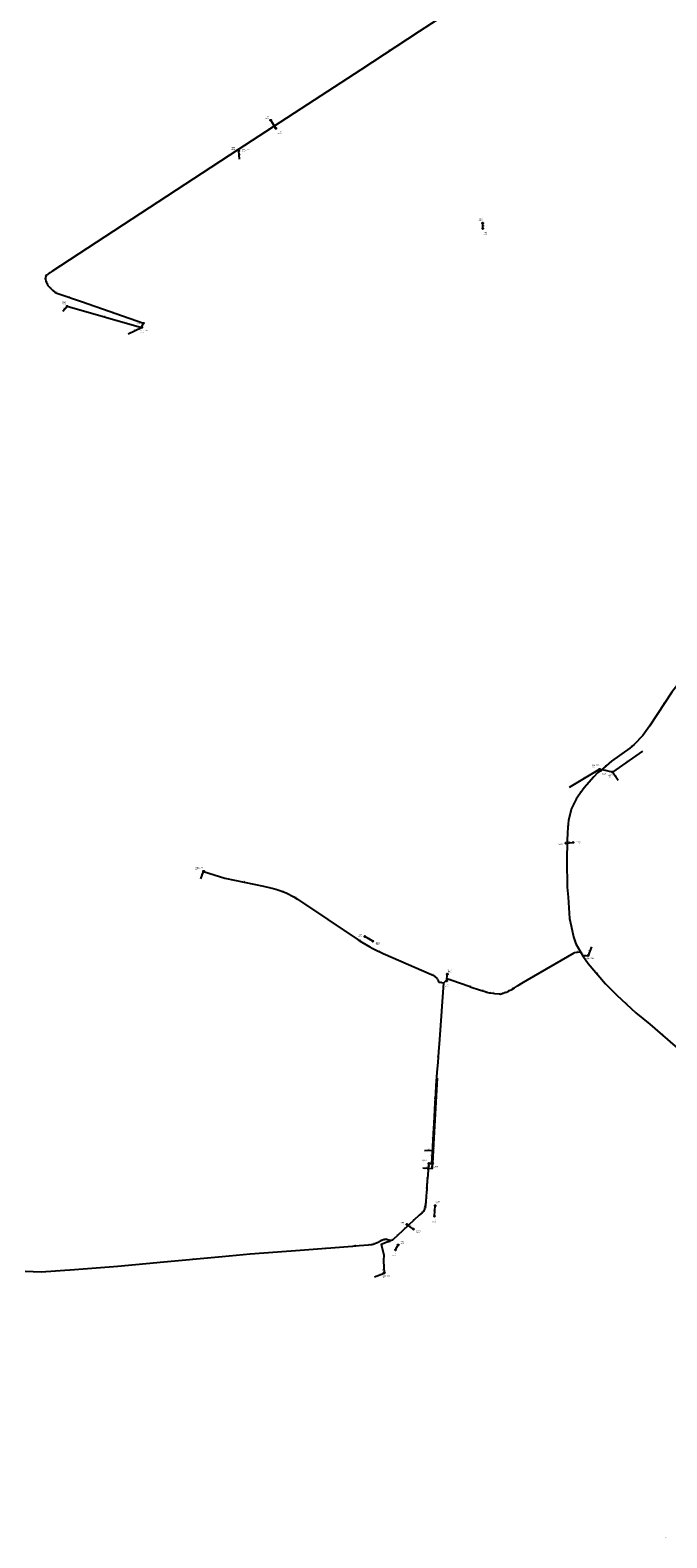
# Model space of a CAD drawing. Header units: metres. Extents: x 179992 to 198392, y 351761 to 369438.
# Tile 4 of 194: x 181281 to 182191, y 355166 to 357322. Entities that reach past the tile are written whole.
import ezdxf

# ---------------------------------------------------------------- set-up
doc = ezdxf.new("R2010")
doc.units = ezdxf.units.M

msp = doc.modelspace()

# ---------------------------------------------------------------- linework, layer by layer
at = {"layer": 'B-WE-RI-DRAINAGE-DRAIN', "linetype": 'Continuous'}
msp.add_lwpolyline([(182046.888, 356159.5), (182057.212, 356160.65)], dxfattribs=at)
at = {"layer": 'B-WE-RI-DRAINAGE-DRAIN_BETON_200', "linetype": 'Continuous'}
msp.add_lwpolyline([(181859.014, 355626.231), (181860.08, 355641.3)], dxfattribs=at)
at = {"layer": 'B-WE-RI-DRAINAGE-DRAIN_BETON_300', "linetype": 'Continuous'}
msp.add_lwpolyline([(181876.618, 355962.686), (181877.319, 355972.271)], dxfattribs=at)
at = {"layer": 'B-WE-RI-DRAINAGE-DRAIN_BETON_500', "linetype": 'Continuous'}
msp.add_lwpolyline([(181770.716, 356019.291), (181759.207, 356026.161)], dxfattribs=at)
at = {"layer": 'B-WE-RI-DRAINAGE-DRAIN_PVC_300', "linetype": 'Continuous'}
msp.add_lwpolyline([(181803.201, 355577.941), (181806.988, 355584.905)], dxfattribs=at)
at = {"layer": 'B-WE-RI-DRAINAGE-DRAIN_PVC_400', "linetype": 'Continuous'}
msp.add_lwpolyline([(181928.018, 357038.427), (181927.932, 357046.233)], dxfattribs=at)
at = {"layer": 'B-WE-RI-DRAINAGE-DRAIN_PVC_500', "linetype": 'Continuous'}
msp.add_lwpolyline([(181631.948, 357181.685), (181624.7, 357193.245)], dxfattribs=at)
at = {"layer": 'B-WE-RI-DRAINAGE-DRAIN_PVC_800', "linetype": 'Continuous'}
msp.add_lwpolyline([(181829.023, 355607.66), (181819.593, 355614.207)], dxfattribs=at)
at = {"layer": 'B-WE-RI-DRAINAGE-RIOOLPUT_INSPECTIEPUT'}
for centre in [(181624.7, 357193.24), (181631.95, 357181.68), (181927.93, 357046.23), (181928.02, 357038.43), (182046.89, 356159.5), (182057.21, 356160.65), (181759.21, 356026.16), (181770.72, 356019.29), (181877.32, 355972.27), (181876.62, 355962.69), (181859.01, 355626.23), (181860.08, 355641.3), (181819.59, 355614.21), (181829.02, 355607.66), (181806.99, 355584.91), (181803.2, 355577.94)]:
    msp.add_circle(centre, 0.8, dxfattribs=at)
at = {"layer": 'B-WE-RI-PERSLEIDING', "linetype": 'Continuous'}
msp.add_lwpolyline([(181854.959, 355701.281), (181856.413, 355724.894), (181856.945, 355734.17), (181857.557, 355744.207), (181858.375, 355758.791), (181860.024, 355788.206), (181860.733, 355801.022), (181861.564, 355813.209), (181863.019, 355831.772), (181864.155, 355846.381), (181865.248, 355861.197), (181866.551, 355878.911), (181872.147, 355959.697)], dxfattribs=at)
at = {"layer": 'B-WE-RI-PERSLEIDING-POMPPUT'}
for centre in [(181579.23, 357149.45), (182078.58, 355998.98), (181856.18, 355701.2), (181786.99, 355544.92)]:
    msp.add_circle(centre, 0.8, dxfattribs=at)
at = {"layer": 'B-WE-RI-PERSLEIDING-RIOOLPUT_INSPECTIEPUT'}
for centre in [(181577.94, 357150.77), (181442.7, 356903), (182096.86, 356263.53), (181850.88, 355701.55)]:
    msp.add_circle(centre, 0.8, dxfattribs=at)
at = {"layer": 'B-WE-RI-PERSLEIDING_PP_63', "linetype": 'Continuous'}
for points in [[(182058.85, 357545.12), (181998.872, 357450.605), (181986.175, 357430.791), (181974.633, 357413.286), (181972.71, 357410.593), (181972.71, 357407.899), (181972.902, 357406.168), (181966.554, 357400.205), (181961.745, 357400.012), (181957.897, 357399.051), (181950.972, 357394.434), (181837.091, 357320.18), (181753.604, 357265.548), (181667.616, 357209.762), (181577.937, 357150.771), (181577.94, 357150.77)], [(181577.94, 357150.77), (181311.738, 356976.806), (181305.775, 356973.343), (181304.236, 356971.804), (181303.274, 356969.881), (181302.697, 356967.957), (181302.697, 356965.841), (181303.082, 356962.956), (181303.851, 356960.647), (181306.16, 356957.185), (181312.508, 356950.259), (181316.547, 356947.181), (181320.202, 356945.643), (181354.251, 356933.908), (181442.7, 356903)], [(181577.94, 357150.77), (181579.23, 357149.45)], [(181440.19, 356897.14), (181442.7, 356903)], [(182353.69, 356523.78), (182337.49, 356509.583), (182300.812, 356475.983), (182284.653, 356462.133), (182242.332, 356423.916), (182231.047, 356413.143), (182219.248, 356400.832), (182212.58, 356393.137), (182206.937, 356386.469), (182198.216, 356375.44), (182177.441, 356343.635), (182166.668, 356326.963), (182156.922, 356313.626), (182144.61, 356300.545), (182138.454, 356295.159), (182112.036, 356276.948), (182096.86, 356263.53)], [(182096.86, 356263.53), (182092.286, 356260.02), (182086.9, 356254.633), (182073.05, 356238.731), (182064.586, 356226.933), (182061.508, 356222.316), (182055.096, 356208.978), (182050.735, 356192.563), (182049.196, 356175.378), (182048.94, 356162.297), (182048.427, 356134.853), (182048.683, 356096.636), (182049.966, 356082.529), (182052.274, 356051.751), (182054.326, 356041.235), (182057.917, 356025.589), (182061.251, 356015.842), (182067.915, 356004.231)], [(182094.99, 356265.13), (182096.86, 356263.53)], [(181528.83, 356119.27), (181558.999, 356109.653), (181614.551, 356098.031), (181624.573, 356095.708), (181632.068, 356093.76), (181637.73, 356091.811), (181646.775, 356088.318), (181657.651, 356082.791), (181663.023, 356079.384), (181749.595, 356021.515), (181754.893, 356018.151), (181766.313, 356011.445), (181769.761, 356009.501), (181773.866, 356007.355), (181785.768, 356001.565), (181854.827, 355971.726), (181856.546, 355970.753), (181857.892, 355969.941), (181859.488, 355968.985), (181860.39, 355968.291), (181861.269, 355967.497), (181862.087, 355966.618), (181862.804, 355965.716), (181863.448, 355964.715), (181863.996, 355963.684), (181864.454, 355962.601), (181864.816, 355961.501), (181864.992, 355960.785), (181872.147, 355959.697)], [(181872.147, 355959.697), (181878.109, 355965.357), (181884.016, 355963.725), (181908.741, 355954.855), (181911.477, 355953.872), (181923.524, 355949.737), (181931.384, 355947.26), (181933.349, 355946.649), (181935.349, 355946.119), (181937.374, 355945.692), (181939.42, 355945.357), (181942.651, 355944.984), (181944.621, 355944.754), (181951.661, 355943.933), (181953.307, 355943.741), (181955.553, 355944.362), (181957.429, 355944.962), (181959.812, 355945.837), (181962.137, 355946.69), (181964.257, 355947.662), (181966.376, 355948.751), (181969.643, 355950.546), (181973.528, 355952.746), (181977.889, 355955.453), (181986.488, 355960.71), (181991.98, 355963.94), (182058.668, 356002.616), (182059.304, 356003.032), (182067.915, 356004.231)], [(182067.915, 356004.231), (182071.21, 355998.49)], [(182071.21, 355998.49), (182078.58, 355998.98)], [(182071.21, 355998.49), (182078.949, 355987.629), (182103.387, 355958.432), (182119.802, 355942.016), (182147.161, 355916.937), (182166.768, 355900.522), (182203.246, 355869.516), (182228.325, 355848.084), (182264.348, 355819.358), (182295.354, 355797.927), (182299.914, 355803.854), (182316.329, 355792.911), (182340.496, 355774.216), (182361.015, 355754.609), (182376.063, 355739.105), (182386.55, 355722.234), (182391.99, 355706.09)], [(181845.962, 355639.326), (181846.241, 355640.45), (181846.519, 355641.945), (181846.712, 355643.45), (181846.774, 355644.379), (181846.88, 355645.824), (181847.648, 355655.362), (181848.011, 355659.89), (181848.349, 355664.064), (181848.674, 355668.802), (181849.214, 355676.525), (181849.801, 355684.855), (181850.881, 355701.55)], [(181850.881, 355701.55), (181854.959, 355701.281)], [(181854.959, 355701.281), (181856.18, 355701.2)], [(181845.962, 355639.326), (181845.438, 355637.537), (181844.925, 355636.184), (181844.263, 355634.734), (181843.741, 355633.872), (181843.069, 355632.916), (181842.341, 355632.14), (181841.165, 355631.093), (181837.229, 355627.686), (181821.884, 355613.306), (181813.155, 355605.046), (181800.049, 355592.63), (181798.883, 355591.929), (181797.654, 355591.331)], [(181797.654, 355591.331), (181796.543, 355591.334), (181791.706, 355592.492), (181790.841, 355592.618), (181789.554, 355592.719), (181788.185, 355592.706), (181787.137, 355592.581), (181785.985, 355592.353), (181784.835, 355592.022), (181783.764, 355591.603), (181782.704, 355591.086), (181781.689, 355590.477), (181777.617, 355588.312), (181776.088, 355587.595), (181774.559, 355586.959), (181772.868, 355586.386), (181771.274, 355585.911), (181769.317, 355585.454), (181767.915, 355585.226), (181764.363, 355584.824), (181751.342, 355583.712), (181746.687, 355583.327), (181745.038, 355583.184), (181743.753, 355583.076), (181741.597, 355582.886), (181666.93, 355576.924), (181595.538, 355571.645), (181555.526, 355568.021), (181471.664, 355560.203), (181406.055, 355554.408), (181344.098, 355549.425), (181296.339, 355546.041), (181273.733, 355546.984)], [(181797.654, 355591.331), (181782.621, 355585.926), (181786.512, 355571.105), (181786.17, 355562.213), (181786.99, 355544.92)]]:
    msp.add_lwpolyline(points, dxfattribs=at)
at = {"layer": 'B-WE-RI-VWA-PERCEELAANSLUITLEIDING_PVC_160', "linetype": 'Continuous'}
msp.add_lwpolyline([(181842.279, 355695.279), (181855.653, 355694.263), (181856.18, 355701.2)], dxfattribs=at)
at = {"layer": 'B-WE-RI-VWA-POMPPUT'}
for centre in [(181440.19, 356897.14), (182094.99, 356265.13), (181528.83, 356119.27)]:
    msp.add_circle(centre, 0.8, dxfattribs=at)
at = {"layer": 'B-WE-RI-VWA-RIOOLLEIDING', "linetype": 'Continuous'}
for points in [[(181579.93, 357137.65), (181579.23, 357149.45)], [(181327.27, 356920.43), (181333.77, 356927.26)], [(181333.77, 356927.26), (181440.19, 356897.14)], [(181420.92, 356887.91), (181440.19, 356897.14)], [(182156.59, 356290.87), (182113.67, 356261.28)], [(182051.89, 356239.5), (182094.99, 356265.13)], [(182113.67, 356261.28), (182094.99, 356265.13)], [(182121.47, 356248.93), (182113.67, 356261.28)], [(181524.78, 356108.45), (181528.83, 356119.27)], [(182083.75, 356011.22), (182078.58, 355998.98)], [(181863.494, 355823.298), (181862.744, 355823.333), (181857.233, 355720.786)], [(181844.48, 355720.14), (181857.233, 355720.786)], [(181857.233, 355720.786), (181856.18, 355701.2)], [(181773.27, 355539.34), (181786.99, 355544.92)]]:
    msp.add_lwpolyline(points, dxfattribs=at)
at = {"layer": 'B-WE-RI-VWA-RIOOLPUT_INSPECTIEPUT'}
for centre in [(181333.77, 356927.26), (182113.67, 356261.28)]:
    msp.add_circle(centre, 0.8, dxfattribs=at)
at = {"layer": 'B-WE-RI-VWA_STROMINGSRICHTING'}
msp.add_lwpolyline([(181856.06, 355712.47), (181856.71, 355710.99), (181857.5, 355712.39)], dxfattribs=at)

# ---------------------------------------------------------------- texts
at = {"layer": 'B-WE-RI-DRAINAGE_AFM'}
for s, rotation, p in [('500', -57.91, (181628.16, 357189.2)), ('400', -89.37, (181928.73, 357043.91)), ('500', 6.36, (182050.41, 356160.65)), ('500', -30.83, (181764.02, 356024.2)), ('300', 85.82, (181876.08, 355965.96)), ('200', 85.95, (181858.66, 355632.24)), ('800', -34.77, (181823.48, 355612.45)), ('300', 61.46, (181803.66, 355580.44))]:
    msp.add_text(s, height=1.3, rotation=rotation, dxfattribs=at).set_placement(p)
at = {"layer": 'B-WE-RI-DRAINAGE_PUTDEKSELNIVEAU'}
for p in [(181616.33, 357195.23), (181634.49, 357173.77), (181922.09, 357048.99), (181928.02, 357029.79), (182036.35, 356156.06), (182061.99, 356158.21), (181749.29, 356025.62), (181774.83, 356013.88), (181877.74, 355975.01), (181873.32, 355954.06), (181860.5, 355644.04), (181809.85, 355613.95), (181855.72, 355617.61), (181809.32, 355587.06), (181832.95, 355601.97), (181797.99, 355569.9)]:
    msp.add_text('-999.99', height=1.2, dxfattribs=at).set_placement(p)
at = {"layer": 'B-WE-RI-DRAINAGE_PUTNUMMER'}
for s, p in [('114A', (181616.33, 357197.27)), ('114B', (181634.49, 357175.81)), ('115A', (181922.09, 357051.03)), ('115B', (181928.02, 357031.83)), ('117B', (182036.35, 356158.1)), ('117A', (182061.99, 356160.25)), ('108A', (181749.29, 356027.66)), ('108B', (181774.83, 356015.92)), ('107A', (181877.74, 355977.05)), ('107B', (181873.32, 355956.1)), ('116A', (181860.5, 355646.08)), ('100A', (181809.85, 355615.99)), ('100B', (181832.95, 355604.01)), ('116B', (181855.72, 355619.65)), ('101A', (181809.32, 355589.1)), ('101B', (181797.99, 355571.94))]:
    msp.add_text(s, height=1.8, dxfattribs=at).set_placement(p)
at = {"layer": 'B-WE-RI-PERSLEIDING_AFM'}
for s, rotation, p in [('63', 33.2, (181794.04, 357292.97)), ('63', 33.34, (181621.48, 357180.37)), ('63', -45.66, (181578.4, 357151.42)), ('63', 33.16, (181443.54, 357063.87)), ('63', 90, (181301.92, 356965.87)), ('63', 73.31, (181301.94, 356968.13)), ('63', 63.42, (181302.58, 356970.26)), ('63', 45, (181303.71, 356972.36)), ('63', -82.4, (181303.52, 356965.54)), ('63', -71.58, (181303.88, 356963.06)), ('63', 30.15, (181307.45, 356975.21)), ('63', -56.3, (181305.07, 356960.21)), ('63', -47.49, (181309.2, 356955.03)), ('63', -37.31, (181314.18, 356949.96)), ('63', -22.82, (181317.72, 356947.53)), ('63', -19.02, (181336.49, 356940.86)), ('63', -19.26, (181397.74, 356919.55)), ('63', 66.81, (181440.31, 356899.4)), ('63', 56.85, (182186.61, 356359.08)), ('63', 53.84, (182160.56, 356319.9)), ('63', 41.18, (182140.24, 356297.74)), ('63', 45.01, (182088.31, 356257.11)), ('63', -40.55, (182095.63, 356265.62)), ('63', 41.48, (182103.16, 356270.15)), ('63', 54.34, (182067.57, 356232.45)), ('63', 64.32, (182057.14, 356215.06)), ('63', 84.88, (182049.1, 356183.01)), ('63', 88.93, (182047.89, 356147.55)), ('63', -11.82, (181585.93, 356104.83)), ('63', -14.57, (181627.52, 356095.72)), ('63', -21.12, (181641.56, 356091.17)), ('63', -32.38, (181659.89, 356082.31)), ('63', -84.8, (182050.01, 356090.7)), ('63', -78.96, (182053.86, 356047.68)), ('63', -32.41, (181751.79, 356021.06)), ('63', -71.12, (182059.97, 356021.94)), ('63', -29.41, (181767.51, 356011.65)), ('63', -25.94, (181779.22, 356005.64)), ('63', 7.93, (182062.47, 356004.24)), ('63', -60.15, (182069.72, 356002.67)), ('63', 3.8, (182073.81, 355999.47)), ('63', -29.51, (181855.17, 355972.43)), ('63', -30.92, (181858.2, 355970.67)), ('63', 30.11, (182024.03, 355983.42)), ('63', -50.07, (182091.1, 355974.34)), ('63', -42.09, (181860.59, 355969.17)), ('63', -51.52, (181862.42, 355967.45)), ('63', -62.01, (181863.92, 355965.46)), ('63', -71.78, (181865.05, 355963.31)), ('63', -8.65, (181867.65, 355961.18)), ('63', -15.44, (181880.27, 355965.56)), ('63', -19.76, (181909.39, 355955.45)), ('63', -17.49, (181926.7, 355949.56)), ('63', 27.2, (181964.03, 355948.44)), ('63', 29.52, (181970.29, 355951.83)), ('63', 31.44, (181980.89, 355958.23)), ('63', -14.84, (181933.54, 355947.41)), ('63', -9.3, (181937.49, 355946.46)), ('63', -6.66, (181942.7, 355945.77)), ('63', -6.65, (181951.54, 355944.74)), ('63', 17.74, (181955.26, 355945.09)), ('63', 20.15, (181959.73, 355946.64)), ('63', -42.51, (182133.25, 355930.73)), ('63', 86.04, (181868.49, 355918.34)), ('63', -40.36, (182184.71, 355886.31)), ('63', 85.79, (181865.05, 355869.09)), ('63', 85.78, (181863.85, 355852.81)), ('63', 85.52, (181861.44, 355821.53)), ('63', 85.55, (181862.74, 355838.09)), ('63', 86.1, (181860.3, 355806.15)), ('63', 86.83, (181859.53, 355793.64)), ('63', 86.79, (181858.36, 355772.51)), ('63', 86.51, (181856.41, 355738.2)), ('63', 86.79, (181857.13, 355750.51)), ('63', 86.48, (181854.85, 355712.11)), ('63', 86.72, (181855.83, 355728.54)), ('63', 86.3, (181849.5, 355692.21)), ('63', -3.77, (181851.94, 355702.25)), ('63', -3.8, (181854.58, 355702.09)), ('63', 86, (181848.08, 355671.68)), ('63', 85.97, (181848.64, 355679.71)), ('63', 85.4, (181846.41, 355649.63)), ('63', 85.42, (181846.97, 355656.66)), ('63', 85.37, (181847.33, 355661)), ('63', 86.08, (181847.66, 355665.46)), ('63', 40.88, (181837.91, 355629.28)), ('63', 41.68, (181840.45, 355631.52)), ('63', 46.83, (181841.42, 355632.31)), ('63', 54.9, (181842.17, 355633.01)), ('63', 65.46, (181843.45, 355634.86)), ('63', 69.24, (181844.08, 355636.18)), ('63', 73.67, (181844.66, 355637.66)), ('63', 76.06, (181845.09, 355639.06)), ('63', 79.47, (181845.42, 355640.3)), ('63', 82.69, (181845.71, 355641.76)), ('63', 85.8, (181845.97, 355644.12)), ('63', 43.42, (181816.23, 355609.04)), ('63', 43.14, (181828.26, 355620.35)), ('63', 4.96, (181744.76, 355583.93)), ('63', 6.46, (181765.02, 355585.68)), ('63', 16.59, (181770.86, 355586.59)), ('63', 25.12, (181775.59, 355588.24)), ('63', 26, (181781.95, 355591.58)), ('63', 11.2, (181785.4, 355593.05)), ('63', 19.78, (181788.89, 355589.02)), ('63', -4.49, (181789.23, 355593.53)), ('63', 25.95, (181796.99, 355591.86)), ('63', 31.01, (181798.18, 355592.42)), ('63', 43.45, (181805.32, 355598.69)), ('63', 5.33, (181512.49, 355564.81)), ('63', 4.57, (181703.17, 355580.59)), ('63', 87.8, (181785.52, 355565.65)), ('63', -75.29, (181785.05, 355579.7)), ('63', 4.05, (181319.13, 355548.43)), ('63', -87.29, (181787.31, 355554.63)), ('75', 85.34, (182191.05, 355166.06))]:
    msp.add_text(s, height=1.3, rotation=rotation, dxfattribs=at).set_placement(p)
at = {"layer": 'B-WE-RI-PERSLEIDING_BOB'}
for s, rotation, p in [('0.10', -17.68, (181530.19, 356116.95)), ('0.00', -60.15, (182063.45, 356008.4)), ('0.00', 86.04, (181873.54, 355953.75)), ('0.00', 86.3, (181852.3, 355695.61)), ('0.10', 86.48, (181856.88, 355703.17)), ('0.00', 19.78, (181792.77, 355587.66)), ('0.10', -87.29, (181784.92, 355550.67))]:
    msp.add_text(s, height=1.2, rotation=rotation, dxfattribs=at).set_placement(p)
at = {"layer": 'B-WE-RI-PERSLEIDING_PUTDEKSELNIVEAU'}
for s, p in [('999.00', (181568.5, 357150.92)), ('30.48', (181583.62, 357148.46)), ('999.00', (181432.66, 356902.24)), ('999.00', (182098.42, 356256.05)), ('30.36', (182076.04, 355991.97)), ('999.00', (181841.97, 355703.13)), ('30.62', (181853.71, 355694.15)), ('30.36', (181784.81, 355537.7))]:
    msp.add_text(s, height=1.2, dxfattribs=at).set_placement(p)
at = {"layer": 'B-WE-RI-PERSLEIDING_PUTNUMMER'}
for s, p in [('6575', (181568.5, 357152.96)), ('G03_18B', (181583.62, 357150.5)), ('6576', (181432.66, 356904.28)), ('6554', (182098.42, 356258.09)), ('G06_06A', (182076.04, 355994.01)), ('6518', (181841.97, 355705.17)), ('G06_03A', (181853.71, 355696.19)), ('G06_03B', (181784.81, 355539.74))]:
    msp.add_text(s, height=1.8, dxfattribs=at).set_placement(p)
at = {"layer": 'B-WE-RI-VWA_AFM'}
for rotation, p in [(-86.61, (181580.26, 357145.17)), (46.42, (181328.87, 356923.26)), (-15.8, (181385.7, 356913.38)), (25.59, (181428.82, 356892.55)), (34.58, (182133.4, 356275.83)), (30.74, (182071.7, 356252.17)), (-11.65, (182102.95, 356264.3)), (-57.72, (182117.39, 356256.82)), (69.48, (181525.54, 356112.68)), (67.1, (182079.84, 356003.96)), (86.92, (181859.13, 355770.54)), (2.9, (181849.26, 355721.15)), (-4.34, (181847.47, 355695.68)), (85.66, (181855.02, 355696.22)), (86.92, (181855.85, 355709.48)), (22.13, (181778.39, 355542.25))]:
    msp.add_text('160', height=1.3, rotation=rotation, dxfattribs=at).set_placement(p)
at = {"layer": 'B-WE-RI-VWA_BOB'}
for s, rotation, p in [('0.10', 86.92, (181858.72, 355714.86)), ('0.10', 86.92, (181859.14, 355722.69)), ('0.10', -4.34, (181844.14, 355693.33)), ('0.00', 86.92, (181858.08, 355703.1))]:
    msp.add_text(s, height=1.2, rotation=rotation, dxfattribs=at).set_placement(p)
at = {"layer": 'B-WE-RI-VWA_PUTDEKSELNIVEAU'}
for s, p in [('999.00', (181326.77, 356929.86)), ('30.63', (181438.55, 356889.69)), ('30.02', (182084.16, 356267.83)), ('999.00', (182108.04, 356253.51)), ('30.77', (181516.95, 356121.68))]:
    msp.add_text(s, height=1.2, dxfattribs=at).set_placement(p)
at = {"layer": 'B-WE-RI-VWA_PUTNUMMER'}
for s, p in [('7085', (181326.77, 356931.9)), ('G03_18A', (181438.55, 356891.73)), ('G06_06C', (182084.16, 356269.87)), ('6957', (182108.04, 356255.55)), ('G06_07A', (181516.95, 356123.72))]:
    msp.add_text(s, height=1.8, dxfattribs=at).set_placement(p)

doc.saveas('drawing.dxf')
